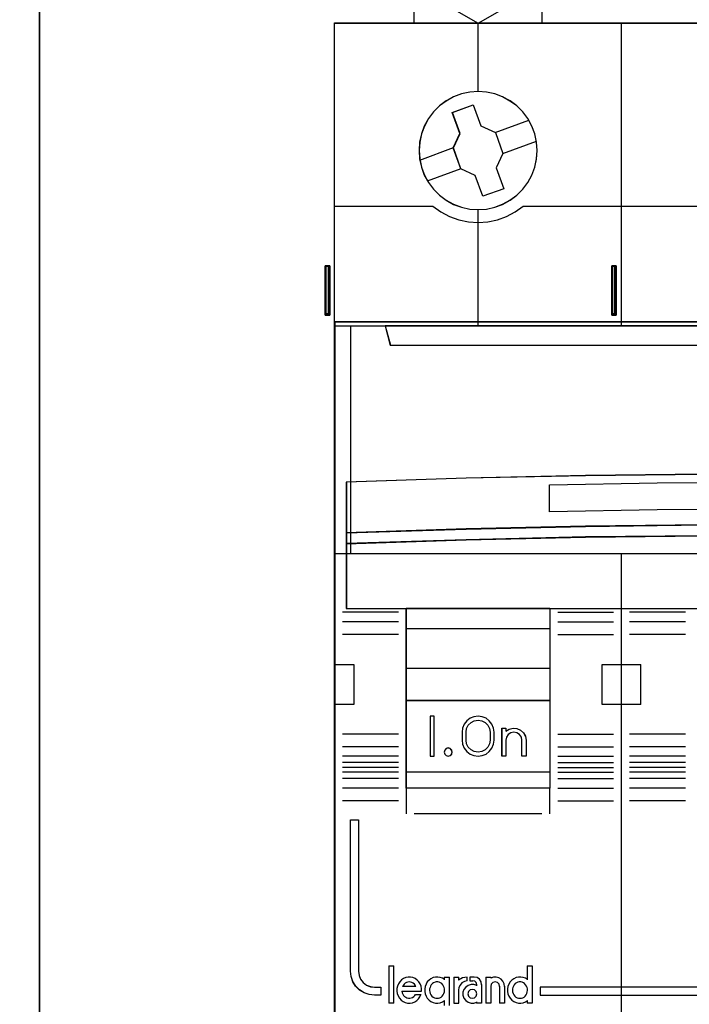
# Model space of a CAD drawing. Extents: x -558982 to 5119495, y -5290134 to 121759.
# Tile 188 of 256: x -468518 to -468098, y 30762 to 31380. Entities that reach past the tile are written whole.
import ezdxf

# ---------------------------------------------------------------- set-up
doc = ezdxf.new("R2010")
doc.units = 0
doc.header["$MEASUREMENT"] = 0
doc.layers.get('0').update_dxf_attribs({"color": 252})
doc.layers.add('45', color=8, linetype='Continuous')
doc.layers.add('50', color=7, linetype='Continuous')

# ---------------------------------------------------------------- blocks, each defined once
blk = doc.blocks.new('*C1027')
at = {"layer": '50', "color": 7}
blk.add_lwpolyline([(265.020137, -206.479664), (13.003722, -206.479664), (13.003722, -187.766109), (13.003722, -100.693328), (13.003722, -92.381723), (13.003722, -85.7623), (12.929043, -83.796381), (12.929043, -79.565923), (12.879257, -78.495866), (12.530755, -76.430407), (12.008003, -75.634086), (6.008797, -75.634086), (6.008797, -75.634086), (6.008797, -67.795296), (3.818216, -66.526159), (3.818216, -4.139345)], dxfattribs=at)
for points in [[(12.998674, -92.344943), (12.998674, -206.479664), (12.998674, -92.344943)], [(12.998674, -187.773222), (265.025185, -187.773222), (265.025185, -100.654798), (12.998674, -100.654798), (12.998674, -187.773222)], [(30.916872, -131.828671), (30.916872, -128.738295), (30.916872, -131.828671)], [(30.916872, -128.738295), (31.025563, -128.738295), (30.916872, -128.738295)], [(30.951998, -131.828671), (30.916872, -131.828671), (30.916872, -128.738295), (30.951998, -128.738295), (31.057375, -128.738295), (31.127627, -128.738295), (31.197879, -128.738295), (31.197879, -131.828671), (31.127627, -131.828671), (31.057375, -131.828671), (30.951998, -131.828671)], [(31.197879, -131.828671), (31.197879, -128.738295), (31.127627, -128.738295), (31.057375, -128.738295), (30.951998, -128.738295), (30.916872, -128.738295), (30.916872, -131.828671), (30.951998, -131.828671), (31.057375, -131.828671), (31.127627, -131.828671), (31.197879, -131.828671)], [(30.943382, -128.738295), (31.099792, -128.738295), (30.943382, -128.738295)], [(31.158114, -131.788949), (31.158114, -128.778017), (31.107745, -128.778017), (31.057375, -128.778017), (30.981822, -128.778017), (30.956637, -128.778017), (30.956637, -131.788949), (30.981822, -131.788949), (31.057375, -131.788949), (31.107745, -131.788949), (31.158114, -131.788949)], [(31.01761, -128.738295), (31.150161, -128.738295), (31.01761, -128.738295)], [(31.06798, -128.738295), (31.197879, -128.738295), (31.06798, -128.738295)], [(31.115698, -128.738295), (31.115698, -131.828671), (31.115698, -128.738295)], [(48.885438, -131.828671), (48.885438, -128.738295), (48.885438, -131.828671)], [(48.885438, -128.738295), (48.991479, -128.738295), (48.885438, -128.738295)], [(48.920564, -131.828671), (48.885438, -131.828671), (48.885438, -128.738295), (48.920564, -128.738295), (49.025942, -128.738295), (49.13132, -128.738295), (49.166446, -128.738295), (49.166446, -131.828671), (49.13132, -131.828671), (49.025942, -131.828671), (48.920564, -131.828671)], [(48.885438, -128.738295), (48.885438, -131.828671), (48.920564, -131.828671), (49.025942, -131.828671), (49.13132, -131.828671), (49.166446, -131.828671), (49.166446, -128.738295), (49.13132, -128.738295), (49.025942, -128.738295), (48.920564, -128.738295), (48.885438, -128.738295)], [(48.909297, -128.738295), (49.065707, -128.738295), (48.909297, -128.738295)], [(48.925204, -128.778017), (48.925204, -131.788949), (48.950388, -131.788949), (49.025942, -131.788949), (49.101496, -131.788949), (49.126681, -131.788949), (49.126681, -128.778017), (49.101496, -128.778017), (49.025942, -128.778017), (48.950388, -128.778017), (48.925204, -128.778017)], [(48.983526, -128.738295), (49.142587, -128.738295), (48.983526, -128.738295)], [(49.060405, -128.738295), (49.166446, -128.738295), (49.060405, -128.738295)], [(49.084264, -128.738295), (49.084264, -131.828671), (49.084264, -128.738295)], [(30.916872, -131.746579), (31.025563, -131.746579), (30.916872, -131.746579)], [(30.943382, -131.746579), (31.099792, -131.746579), (30.943382, -131.746579)], [(31.01761, -131.746579), (31.150161, -131.746579), (31.01761, -131.746579)], [(31.06798, -131.746579), (31.197879, -131.746579), (31.06798, -131.746579)], [(246.510509, -132.244429), (31.516001, -132.244429), (246.510509, -132.244429)], [(31.516001, -132.244429), (31.516001, -178.271705), (31.516001, -132.244429)], [(246.510509, -132.244429), (246.510509, -178.271705), (31.516001, -178.271705), (31.516001, -132.244429), (246.510509, -132.244429)], [(48.885438, -131.746579), (48.991479, -131.746579), (48.885438, -131.746579)], [(48.909297, -131.746579), (49.065707, -131.746579), (48.909297, -131.746579)], [(48.983526, -131.746579), (49.142587, -131.746579), (48.983526, -131.746579)], [(49.060405, -131.746579), (49.166446, -131.746579), (49.060405, -131.746579)]]:
    blk.add_lwpolyline(points, close=True, dxfattribs=at)
blk = doc.blocks.new('*U1028')
at = {"layer": '45', "color": 7}
for points in [[(36.497254, -113.500912), (36.497254, -108.485002), (36.497254, -108.485002), (37.627512, -108.238894), (38.769483, -108.074823), (39.923165, -107.992787), (41.082705, -107.992787), (42.230531, -108.074823), (43.378358, -108.238894), (44.508616, -108.485002), (44.508616, -108.485002), (44.508616, -113.500912), (36.497254, -113.500912)], [(43.514486, -109.589978), (42.518355, -109.425801), (41.510506, -109.314395), (40.502656, -109.285078), (39.500666, -109.314395), (38.492817, -109.425801), (37.496686, -109.589978), (37.496686, -109.589978), (37.496686, -111.765325), (37.496686, -111.765325), (40.502656, -113.500912), (40.502656, -113.500912), (43.514486, -111.765325), (43.514486, -111.765325), (43.514486, -109.589978), (43.514486, -109.589978)], [(49.496757, -113.487672), (67.504568, -113.487672), (67.504568, -113.487672), (85.506533, -113.487672), (85.506533, -113.487672), (85.506533, -196.509427), (85.506533, -196.509427), (67.504568, -196.509427), (67.504568, -196.509427), (49.496757, -196.509427), (49.496757, -196.509427), (31.494793, -196.509427), (31.494793, -196.509427), (31.494793, -113.487672), (31.494793, -113.487672), (49.496757, -113.487672), (49.496757, -113.487672)], [(49.498525, -113.492968), (67.502801, -113.492968), (85.501231, -113.492968), (85.501231, -196.504131), (67.502801, -196.504131), (49.498525, -196.504131), (31.500095, -196.504131), (31.500095, -113.492968), (49.498525, -113.492968)], [(44.209051, -121.49989), (44.17392, -120.967147), (44.062669, -120.451966), (43.869445, -119.960202), (43.623523, -119.491856), (43.307338, -119.070345), (42.9326, -118.695668), (42.505165, -118.385388), (42.042597, -118.127798), (41.544898, -117.940459), (41.029634, -117.829227), (40.502658, -117.788247), (39.981538, -117.829227), (39.454563, -117.940459), (38.96272, -118.127798), (38.500152, -118.385388), (38.078572, -118.695668), (37.703834, -119.070345), (37.387649, -119.491856), (37.130017, -119.960202), (36.948503, -120.451966), (36.837252, -120.967147), (36.802121, -121.49989), (36.837252, -122.02678), (36.948503, -122.541961), (37.130017, -123.039579), (37.387649, -123.50207), (37.703834, -123.929436), (38.078572, -124.304113), (38.500152, -124.620247), (38.96272, -124.871983), (39.454563, -125.059321), (39.981538, -125.170554), (40.502658, -125.20568), (41.029634, -125.170554), (41.544898, -125.059321), (42.042597, -124.871983), (42.505165, -124.620247), (42.9326, -124.304113), (43.307338, -123.929436), (43.623523, -123.50207), (43.869445, -123.039579), (44.062669, -122.541961), (44.17392, -122.02678), (44.209051, -121.49989)], [(44.203749, -121.499886), (44.168668, -120.967903), (44.057577, -120.453458), (43.864629, -119.962397), (43.619059, -119.49472), (43.303327, -119.07381), (42.929125, -118.699668), (42.502302, -118.389832), (42.040397, -118.132609), (41.543411, -117.945538), (41.028883, -117.834465), (40.502663, -117.793543), (39.982289, -117.834465), (39.456068, -117.945538), (38.964928, -118.132609), (38.503023, -118.389832), (38.082047, -118.699668), (37.707845, -119.07381), (37.392113, -119.49472), (37.134849, -119.962397), (36.953595, -120.453458), (36.842504, -120.967903), (36.807423, -121.499886), (36.842504, -122.026023), (36.953595, -122.540468), (37.134849, -123.037376), (37.392113, -123.499207), (37.707845, -123.925963), (38.082047, -124.300104), (38.503023, -124.615787), (38.964928, -124.867163), (39.456068, -125.054234), (39.982289, -125.165308), (40.502663, -125.200383), (41.028883, -125.165308), (41.543411, -125.054234), (42.040397, -124.867163), (42.502302, -124.615787), (42.929125, -124.300104), (43.303327, -123.925963), (43.619059, -123.499207), (43.864629, -123.037376), (44.057577, -122.540468), (44.168668, -122.026023), (44.203749, -121.499886)], [(38.883166, -119.099318), (40.197761, -118.625058), (40.197761, -118.625058), (40.678997, -119.942446), (40.678997, -119.942446), (41.58865, -120.358155), (41.58865, -120.358155), (42.064017, -121.675542), (42.064017, -121.675542), (41.641468, -122.577221), (41.641468, -122.577221), (42.122704, -123.894609), (42.122704, -123.894609), (40.80224, -124.368868), (40.80224, -124.368868), (40.326873, -123.057336), (40.326873, -123.057336), (39.423089, -122.635772), (39.423089, -122.635772), (38.947722, -121.318384), (38.947722, -121.318384), (39.364402, -120.42256), (39.364402, -120.42256), (38.883166, -119.099318), (38.883166, -119.099318)], [(31.494793, -132.496002), (85.506533, -132.496002), (85.506533, -146.803888), (31.494793, -146.803888), (31.494793, -132.496002)], [(31.500095, -132.501298), (85.501231, -132.501298), (85.501231, -146.798592), (31.500095, -146.798592), (31.500095, -132.501298)], [(34.678659, -132.496002), (34.994397, -133.708849), (34.994397, -133.708849), (82.004277, -133.708849), (82.004277, -133.708849), (82.320015, -132.496002), (34.678659, -132.496002)], [(34.683961, -132.501298), (34.999629, -133.703553), (81.999045, -133.703553), (82.314713, -132.501298), (34.683961, -132.501298)], [(84.764249, -142.310227), (77.257026, -142.063836), (69.75565, -141.899576), (62.248427, -141.817445), (54.752898, -141.817445), (47.245675, -141.899576), (39.750146, -142.063836), (32.237076, -142.310227), (32.237076, -145.495708), (39.750146, -145.249317), (47.245675, -145.085057), (54.752898, -144.99706), (62.248427, -144.99706), (69.75565, -145.085057), (77.257026, -145.249317), (84.764249, -145.495708), (84.764249, -142.310227)], [(84.764249, -145.487435), (77.257026, -145.238984), (69.75565, -145.07335), (62.248427, -144.984618), (54.752898, -144.984618), (47.245675, -145.07335), (39.750146, -145.238984), (32.237076, -145.487435), (32.237076, -146.173631), (39.750146, -145.931096), (47.245675, -145.759547), (54.752898, -145.67673), (62.248427, -145.67673), (69.75565, -145.759547), (77.257026, -145.931096), (84.764249, -146.173631), (84.764249, -145.487435)], [(84.758947, -145.488251), (77.25324, -145.242014), (69.753378, -145.077856), (62.247671, -144.989914), (54.753655, -144.989914), (47.247947, -145.077856), (39.753931, -145.242014), (32.242378, -145.488251), (32.242378, -146.168335), (39.753931, -145.927961), (47.247947, -145.75794), (54.753655, -145.675861), (62.247671, -145.675861), (69.753378, -145.75794), (77.25324, -145.927961), (84.758947, -146.168335), (84.758947, -145.488251)], [(84.758947, -145.488251), (77.25324, -145.242014), (69.753378, -145.077856), (62.247671, -144.989914), (54.753655, -144.989914), (47.247947, -145.077856), (39.753931, -145.242014), (32.242378, -145.488251), (32.242378, -146.168335), (39.753931, -145.927961), (47.247947, -145.75794), (54.753655, -145.675861), (62.247671, -145.675861), (69.753378, -145.75794), (77.25324, -145.927961), (84.758947, -146.168335), (84.758947, -145.488251)], [(84.764249, -146.16035), (77.257026, -145.919957), (69.75565, -145.749923), (62.248427, -145.667837), (54.752898, -145.667837), (47.245675, -145.749923), (39.750146, -145.919957), (32.237076, -146.16035), (32.237076, -150.24117), (84.764249, -150.24117), (84.764249, -146.16035)], [(35.996213, -150.22793), (45.004355, -150.22793), (45.004355, -161.511643), (35.996213, -161.511643), (35.996213, -150.22793)], [(36.001515, -150.233226), (44.999053, -150.233226), (44.999053, -161.506347), (36.001515, -161.506347), (36.001515, -150.233226)], [(36.001515, -150.233226), (44.999053, -150.233226), (44.999053, -161.506347), (36.001515, -161.506347), (36.001515, -150.233226)], [(35.996213, -151.493739), (45.004355, -151.493739), (45.004355, -154.00947), (35.996213, -154.00947), (35.996213, -151.493739)], [(36.001515, -151.499036), (44.999053, -151.499036), (44.999053, -154.004174), (36.001515, -154.004174), (36.001515, -151.499036)], [(36.001515, -151.499036), (44.999053, -151.499036), (44.999053, -154.004174), (36.001515, -154.004174), (36.001515, -151.499036)], [(35.996213, -156.000869), (45.004355, -156.000869), (45.004355, -160.507999), (35.996213, -160.507999), (35.996213, -156.000869)], [(37.751183, -156.999217), (37.501988, -156.999217), (37.501988, -159.501707), (37.751183, -159.501707), (37.751183, -156.999217)], [(32.504829, -163.503042), (33.007948, -163.503042), (33.007948, -173.00123), (33.04305, -173.264257), (33.136653, -173.503904), (33.29461, -173.714325), (33.505218, -173.872141), (33.745077, -173.971507), (34.008338, -174.006577), (34.400303, -174.006577), (34.400303, -174.503405), (34.008338, -174.503405), (33.669024, -174.468335), (33.353112, -174.357279), (33.066451, -174.181928), (32.826591, -173.942281), (32.651084, -173.655875), (32.53993, -173.340242), (32.504829, -173.00123), (32.504829, -163.503042)], [(37.930435, -174.702015), (38.019219, -174.696092), (38.108003, -174.666472), (38.184949, -174.625005), (38.255976, -174.559843), (38.315166, -174.488756), (38.356598, -174.399898), (38.386193, -174.305116), (38.398031, -174.216258), (38.398031, -174.115553), (38.380274, -174.020771), (38.332922, -173.937836), (38.285571, -173.854902), (38.220463, -173.783816), (38.143517, -173.736425), (38.060652, -173.700882), (37.971868, -173.677186), (37.883084, -173.677186), (37.800219, -173.700882), (37.711435, -173.736425), (37.634489, -173.783816), (37.569381, -173.854902), (37.522029, -173.937836), (37.486516, -174.020771), (37.46284, -174.115553), (37.456921, -174.216258), (37.468759, -174.305116), (37.498354, -174.399898), (37.539786, -174.488756), (37.604894, -174.559843), (37.675921, -174.625005), (37.758786, -174.666472), (37.841651, -174.696092), (37.930435, -174.702015)], [(40.415452, -174.420971), (40.379535, -174.283439), (40.27777, -174.181785), (40.140088, -174.145907), (40.002407, -174.181785), (39.894656, -174.283439), (39.858739, -174.420971), (39.894656, -174.564483), (40.002407, -174.666137), (40.140088, -174.702015), (40.27777, -174.666137), (40.379535, -174.564483), (40.415452, -174.420971)], [(43.127755, -174.702015), (43.216789, -174.696092), (43.305823, -174.666472), (43.382986, -174.625005), (43.454213, -174.559843), (43.513569, -174.488756), (43.555118, -174.399898), (43.584796, -174.305116), (43.596667, -174.216258), (43.596667, -174.115553), (43.57886, -174.020771), (43.531376, -173.937836), (43.483891, -173.854902), (43.418599, -173.783816), (43.347372, -173.736425), (43.264274, -173.700882), (43.17524, -173.677186), (43.08027, -173.677186), (42.997172, -173.700882), (42.908138, -173.736425), (42.83691, -173.783816), (42.765683, -173.854902), (42.718198, -173.937836), (42.682585, -174.020771), (42.658842, -174.115553), (42.652907, -174.216258), (42.664778, -174.305116), (42.694456, -174.399898), (42.747876, -174.488756), (42.801297, -174.559843), (42.872524, -174.625005), (42.955622, -174.666472), (43.038721, -174.696092), (43.127755, -174.702015)], [(44.399924, -174.005555), (44.399924, -174.503405), (84.496497, -174.503405), (84.496497, -174.005555), (44.399924, -174.005555)]]:
    blk.add_lwpolyline(points, close=True, dxfattribs=at)
for points in [[(40.494982, -113.487672), (40.494982, -117.801488)], [(49.49252, -132.509243), (49.49252, -113.487672)], [(41.576595, -120.367533), (43.684151, -119.594277)], [(42.051127, -121.681009), (44.156031, -120.902456)], [(36.841886, -122.09147), (38.960045, -121.312918)], [(37.321719, -123.39965), (39.434577, -122.626394)], [(40.494982, -125.192439), (40.494982, -132.509243)], [(72.004923, -142.490072), (65.255854, -142.381619), (58.506784, -142.349721), (51.746018, -142.381619), (44.9911, -142.490072)], [(49.49252, -196.509427), (49.49252, -146.790647)], [(31.494793, -153.744656), (32.711608, -153.744656)], [(32.698353, -153.744656), (32.698353, -156.260387)], [(48.294262, -156.260387), (48.294262, -153.744656)], [(48.294262, -153.744656), (49.505775, -153.744656)], [(49.49252, -153.744656), (50.709335, -153.744656)], [(50.69608, -153.744656), (50.69608, -156.260387)], [(31.494793, -156.244498), (32.711608, -156.244498)], [(48.294262, -156.244498), (49.505775, -156.244498)], [(49.49252, -156.244498), (50.709335, -156.244498)], [(53.508805, -159.90952), (49.993562, -159.90952)], [(35.996213, -161.498402), (35.996213, -163.124359)], [(44.9911, -161.498402), (44.9911, -163.124359)], [(34.896042, -172.673542), (34.896042, -175.011848)], [(34.896042, -172.673542), (35.219466, -172.673542)], [(35.206211, -172.673542), (35.206211, -175.011848)], [(43.583412, -172.673542), (43.583412, -173.544779)], [(43.583412, -172.673542), (43.904185, -172.673542)], [(43.89093, -172.673542), (43.89093, -175.011848)], [(36.961182, -174.263279), (36.961182, -174.110029), (36.931709, -173.950884), (36.878659, -173.803528), (36.790241, -173.667961), (36.684141, -173.55597), (36.554462, -173.467556), (36.412994, -173.40272), (36.271527, -173.373248), (36.11827, -173.367354), (35.965013, -173.396825), (35.823546, -173.461662), (35.693867, -173.544181), (35.587766, -173.662066), (35.505243, -173.785845), (35.440404, -173.939096), (35.405037, -174.092346), (35.405037, -174.25149), (35.434509, -174.404741), (35.481665, -174.557991), (35.570083, -174.693559), (35.670289, -174.811443), (35.794073, -174.905751), (35.929646, -174.970588), (36.082903, -175.005953), (36.23616, -175.011848), (36.383522, -174.982376), (36.52499, -174.923434), (36.654668, -174.846809), (36.772558, -174.734818), (36.855081, -174.605145), (36.91992, -174.463683)], [(38.398031, -173.532393), (38.268118, -173.443979), (38.126396, -173.396825), (37.978769, -173.367354), (37.831141, -173.373248), (37.689419, -173.408614), (37.541791, -173.473451), (37.423689, -173.561864), (37.317397, -173.673855), (37.240631, -173.809422), (37.18158, -173.956778), (37.152055, -174.110029), (37.152055, -174.269173), (37.18158, -174.422423), (37.240631, -174.569779), (37.317397, -174.705347), (37.423689, -174.817338), (37.541791, -174.905751), (37.689419, -174.970588), (37.831141, -175.005953), (37.978769, -175.011848), (38.126396, -174.982376), (38.268118, -174.923434), (38.398031, -174.846809)], [(38.384776, -173.367354), (38.384776, -173.544779)], [(38.384776, -173.367354), (38.708199, -173.367354)], [(38.694944, -173.367354), (38.694944, -175.162791)], [(38.970649, -173.367354), (38.970649, -175.011848)], [(38.970649, -173.367354), (39.294073, -173.367354)], [(39.80837, -173.367354), (39.526609, -173.411225), (39.280818, -173.555372)], [(39.280818, -173.367354), (39.280818, -173.555372)], [(39.80837, -173.60039), (39.646507, -173.648324), (39.49064, -173.7382), (39.376736, -173.870019), (39.304798, -174.025804), (39.280818, -174.193573)], [(39.795115, -173.367354), (39.795115, -173.613631)], [(39.988639, -173.367354), (39.988639, -173.613631)], [(40.264344, -173.367354), (39.988639, -173.367354)], [(39.988639, -173.60039), (40.182162, -173.60039)], [(40.415452, -173.849315), (40.384634, -173.71863), (40.298343, -173.631506), (40.168907, -173.60039)], [(40.72562, -173.849315), (40.68958, -173.66858), (40.587465, -173.505918), (40.437297, -173.403501), (40.251089, -173.367354)], [(40.98807, -173.367354), (40.98807, -175.011848)], [(40.98807, -173.367354), (41.308843, -173.367354)], [(42.162469, -173.960537), (42.138719, -173.792768), (42.061531, -173.636983), (41.948718, -173.505164), (41.800279, -173.409296), (41.634028, -173.367354), (41.461839, -173.373346), (41.295588, -173.433263)], [(41.295588, -173.367354), (41.295588, -173.446798)], [(43.596667, -173.532393), (43.472396, -173.443979), (43.324455, -173.396825), (43.182431, -173.367354), (43.028572, -173.373248), (42.886548, -173.408614), (42.738606, -173.473451), (42.620253, -173.561864), (42.513735, -173.673855), (42.436805, -173.809422), (42.377628, -173.956778), (42.34804, -174.110029), (42.34804, -174.269173), (42.377628, -174.422423), (42.436805, -174.569779), (42.513735, -174.705347), (42.620253, -174.817338), (42.738606, -174.905751), (42.886548, -174.970588), (43.028572, -175.005953), (43.182431, -175.011848), (43.324455, -174.982376), (43.472396, -174.923434), (43.596667, -174.846809)], [(35.715205, -174.257128), (36.961182, -174.257128)], [(35.715205, -174.257128), (35.738956, -174.35332), (35.780518, -174.437488), (35.828019, -174.521656), (35.893332, -174.587788), (35.964582, -174.641896), (36.04177, -174.677968), (36.130833, -174.702015), (36.213959, -174.702015), (36.30896, -174.68398), (36.386148, -174.647908), (36.469273, -174.599812), (36.528649, -174.53368), (36.582087, -174.461536)], [(36.605946, -173.960537), (36.558302, -173.88046), (36.504703, -173.812702), (36.433238, -173.751104), (36.349862, -173.714145), (36.272441, -173.689506), (36.189065, -173.677186), (36.099733, -173.689506), (36.016357, -173.714145), (35.932981, -173.751104), (35.873426, -173.812702), (35.813872, -173.88046), (35.760273, -173.960537)], [(35.760273, -173.947296), (36.605946, -173.947296)], [(38.970649, -175.011848), (39.294073, -175.011848), (39.294073, -174.180332)], [(40.415452, -173.900517), (40.243136, -173.841371), (40.058936, -173.841371), (39.880678, -173.900517), (39.726188, -174.00698), (39.613292, -174.154846), (39.553872, -174.32637), (39.553872, -174.509723), (39.613292, -174.693076), (39.726188, -174.840942), (39.880678, -174.947405), (40.058936, -175.006551), (40.243136, -175.006551), (40.415452, -174.94149)], [(40.402197, -173.836075), (40.402197, -173.912871)], [(40.712365, -173.836075), (40.712365, -175.011848)], [(41.854952, -173.960537), (41.818864, -173.818862), (41.716614, -173.714145), (41.572263, -173.677186), (41.433925, -173.714145), (41.331676, -173.818862), (41.295588, -173.960537)], [(41.295588, -173.947296), (41.295588, -175.011848)], [(41.839046, -173.947296), (41.839046, -175.011848)], [(42.149214, -173.947296), (42.149214, -175.011848)], [(36.568832, -174.455739), (36.921416, -174.455739)], [(38.384776, -174.834422), (38.384776, -175.162791)], [(43.583412, -174.834422), (43.583412, -175.011848)], [(34.896042, -174.998607), (35.219466, -174.998607)], [(40.402197, -174.927107), (40.402197, -175.011848)], [(40.402197, -174.998607), (40.72562, -174.998607)], [(40.98807, -174.998607), (41.308843, -174.998607)], [(41.839046, -174.998607), (42.162469, -174.998607)], [(43.583412, -174.998607), (43.904185, -174.998607)]]:
    blk.add_lwpolyline(points, dxfattribs=at)
at = {"layer": '45', "color": 251}
for points in [[(38.888468, -119.103739), (40.19876, -118.630355), (40.678421, -119.945313), (41.585096, -120.360255), (42.058907, -121.675213), (41.637742, -122.575229), (42.117402, -123.890187), (40.80126, -124.363572), (40.32745, -123.054458), (39.426624, -122.633672), (38.952813, -121.318713), (39.368129, -120.424542), (38.888468, -119.103739)], [(84.758947, -146.164506), (77.25324, -145.924669), (69.753378, -145.755029), (62.247671, -145.673133), (54.753655, -145.673133), (47.247947, -145.755029), (39.753931, -145.924669), (32.242378, -146.164506), (32.242378, -150.235874), (84.758947, -150.235874), (84.758947, -146.164506)], [(84.758947, -146.164506), (77.25324, -145.924669), (69.753378, -145.755029), (62.247671, -145.673133), (54.753655, -145.673133), (47.247947, -145.755029), (39.753931, -145.924669), (32.242378, -146.164506), (32.242378, -150.235874), (84.758947, -150.235874), (84.758947, -146.164506)], [(36.001515, -156.006166), (44.999053, -156.006166), (44.999053, -160.502703), (36.001515, -160.502703), (36.001515, -156.006166)]]:
    blk.add_lwpolyline(points, close=True, dxfattribs=at)
for points in [[(31.494793, -124.993829), (37.679606, -124.993829)], [(37.666351, -124.993829), (38.170372, -125.342856), (38.715418, -125.632727), (39.295629, -125.839777), (39.893421, -125.964007), (40.502935, -126.005417), (41.11831, -125.964007), (41.716102, -125.839777), (42.290452, -125.632727), (42.835498, -125.342856), (43.339519, -124.993829)], [(43.326264, -124.993829), (55.677334, -124.993829)], [(44.9911, -144.163695), (44.9911, -142.476832)], [(72.004923, -144.163695), (65.255854, -144.053196), (58.506784, -144.020696), (51.746018, -144.053196), (44.9911, -144.163695)], [(35.511077, -150.476855), (31.990532, -150.476855)], [(45.494793, -150.476855), (49.002083, -150.476855)], [(53.508805, -150.476855), (49.993562, -150.476855)], [(35.511077, -151.08063), (31.990532, -151.08063)], [(45.494793, -151.08063), (49.002083, -151.08063)], [(53.508805, -151.08063), (49.993562, -151.08063)], [(35.511077, -151.880368), (31.990532, -151.880368)], [(45.494793, -151.880368), (49.002083, -151.880368)], [(53.508805, -151.880368), (49.993562, -151.880368)], [(35.511077, -158.116731), (31.990532, -158.116731)], [(45.494793, -158.116731), (49.002083, -158.116731)], [(53.508805, -158.116731), (49.993562, -158.116731)], [(35.511077, -158.911172), (31.990532, -158.911172)], [(45.494793, -158.911172), (49.002083, -158.911172)], [(53.508805, -158.911172), (49.993562, -158.911172)], [(35.511077, -159.512299), (31.990532, -159.512299)], [(35.511077, -159.90952), (31.990532, -159.90952)], [(45.494793, -159.512299), (49.002083, -159.512299)], [(45.494793, -159.90952), (49.002083, -159.90952)], [(53.508805, -159.512299), (49.993562, -159.512299)], [(35.511077, -160.214056), (31.990532, -160.214056)], [(35.511077, -160.510647), (31.990532, -160.510647)], [(45.494793, -160.214056), (49.002083, -160.214056)], [(45.494793, -160.510647), (49.002083, -160.510647)], [(53.508805, -160.214056), (49.993562, -160.214056)], [(53.508805, -160.510647), (49.993562, -160.510647)], [(35.511077, -160.915812), (31.990532, -160.915812)], [(45.494793, -160.915812), (49.002083, -160.915812)], [(53.508805, -160.915812), (49.993562, -160.915812)], [(35.511077, -161.511643), (31.990532, -161.511643)], [(45.494793, -161.511643), (49.002083, -161.511643)], [(53.508805, -161.511643), (49.993562, -161.511643)], [(35.511077, -162.306084), (31.990532, -162.306084)], [(45.494793, -162.306084), (49.002083, -162.306084)], [(53.508805, -162.306084), (49.993562, -162.306084)], [(36.497254, -163.111118), (44.508616, -163.111118)]]:
    blk.add_lwpolyline(points, dxfattribs=at)
at = {"layer": '45', "color": 4}
blk.add_lwpolyline([(32.499527, -132.496002), (32.499527, -146.803888)], dxfattribs=at)
blk.add_lwpolyline([(84.758947, -142.314104), (77.25324, -142.068423), (69.753378, -141.904635), (62.247671, -141.822742), (54.753655, -141.822742), (47.247947, -141.904635), (39.753931, -142.068423), (32.242378, -142.314104), (32.242378, -145.490412), (39.753931, -145.244731), (47.247947, -145.080943), (54.753655, -144.9932), (62.247671, -144.9932), (69.753378, -145.080943), (77.25324, -145.244731), (84.758947, -145.490412), (84.758947, -142.314104)], close=True, dxfattribs=at)
blk.add_lwpolyline([(84.758947, -142.314104), (77.25324, -142.068423), (69.753378, -141.904635), (62.247671, -141.822742), (54.753655, -141.822742), (47.247947, -141.904635), (39.753931, -142.068423), (32.242378, -142.314104), (32.242378, -145.490412), (39.753931, -145.244731), (47.247947, -145.080943), (54.753655, -144.9932), (62.247671, -144.9932), (69.753378, -145.080943), (77.25324, -145.244731), (84.758947, -145.490412), (84.758947, -142.314104)], close=True, dxfattribs=at)
at = {"layer": '45', "color": 255}
for points in [[(37.756486, -156.993921), (37.496686, -156.993921), (37.496686, -156.993921), (37.496686, -159.507003), (37.496686, -159.507003), (37.756486, -159.507003), (37.756486, -159.507003), (37.756486, -156.993921), (37.756486, -156.993921)], [(41.507669, -157.997979), (41.472369, -157.745497), (41.372351, -157.493014), (41.207616, -157.293377), (41.007581, -157.12897), (40.766362, -157.029151), (40.50161, -156.993921), (40.24274, -157.029151), (39.995638, -157.12897), (39.78972, -157.293377), (39.624985, -157.493014), (39.53085, -157.745497), (39.49555, -157.997979), (39.49555, -157.997979), (39.49555, -158.502945), (39.49555, -158.502945), (39.53085, -158.761299), (39.624985, -159.002038), (39.78972, -159.21929), (39.995638, -159.371954), (40.24274, -159.471773), (40.50161, -159.507003), (40.766362, -159.471773), (41.007581, -159.371954), (41.207616, -159.21929), (41.372351, -159.002038), (41.472369, -158.761299), (41.507669, -158.502945), (41.507669, -158.502945), (41.507669, -157.997979), (41.507669, -157.997979)], [(39.747396, -158.504463), (39.747396, -157.998522), (39.747396, -157.998522), (39.782798, -157.763201), (39.889004, -157.557295), (40.060113, -157.386687), (40.266624, -157.280792), (40.502636, -157.245494), (40.738648, -157.280792), (40.951059, -157.386687), (41.116268, -157.557295), (41.222474, -157.763201), (41.263776, -157.998522), (41.263776, -157.998522), (41.263776, -158.504463), (41.263776, -158.504463), (41.222474, -158.739785), (41.116268, -158.951574), (40.951059, -159.116299), (40.738648, -159.222193), (40.502636, -159.263375), (40.266624, -159.222193), (40.060113, -159.116299), (39.889004, -158.951574), (39.782798, -158.739785), (39.747396, -158.504463), (39.747396, -158.504463)], [(42.245919, -157.74864), (42.245919, -157.936826), (42.245919, -157.936826), (42.458331, -157.807448), (42.700243, -157.74864), (42.942156, -157.772163), (43.172268, -157.866256), (43.349277, -158.0368), (43.473184, -158.260271), (43.514486, -158.501384), (43.514486, -158.501384), (43.514486, -159.507003), (43.514486, -159.507003), (43.254872, -159.507003), (43.254872, -159.507003), (43.254872, -158.501384), (43.254872, -158.501384), (43.21947, -158.307317), (43.107365, -158.142654), (42.942156, -158.0368), (42.753346, -157.995634), (42.558636, -158.0368), (42.393427, -158.142654), (42.287222, -158.307317), (42.245919, -158.501384), (42.245919, -158.501384), (42.245919, -159.507003), (42.245919, -159.507003), (41.998106, -159.507003), (41.998106, -159.507003), (41.998106, -157.74864), (41.998106, -157.74864), (42.245919, -157.74864), (42.245919, -157.74864)], [(42.249488, -157.753936), (42.249488, -157.940989), (42.460414, -157.81239), (42.700635, -157.753936), (42.940856, -157.777318), (43.169359, -157.870844), (43.345131, -158.04036), (43.468171, -158.262485), (43.509184, -158.502146), (43.509184, -159.501707), (43.251386, -159.501707), (43.251386, -158.502146), (43.216231, -158.309248), (43.10491, -158.145577), (42.940856, -158.04036), (42.753367, -157.999442), (42.560018, -158.04036), (42.395965, -158.145577), (42.290502, -158.309248), (42.249488, -158.502146), (42.249488, -159.501707), (42.003408, -159.501707), (42.003408, -157.753936), (42.249488, -157.753936)], [(38.883166, -159.256108), (38.847237, -159.124686), (38.757414, -159.029107), (38.625675, -158.993265), (38.499923, -159.029107), (38.410101, -159.124686), (38.374172, -159.256108), (38.410101, -159.375582), (38.499923, -159.471161), (38.625675, -159.507003), (38.757414, -159.471161), (38.847237, -159.375582), (38.883166, -159.256108)], [(38.877864, -159.255984), (38.842684, -159.127273), (38.754732, -159.033664), (38.625737, -158.998561), (38.502605, -159.033664), (38.414654, -159.127273), (38.379474, -159.255984), (38.414654, -159.372995), (38.502605, -159.466604), (38.625737, -159.501707), (38.754732, -159.466604), (38.842684, -159.372995), (38.877864, -159.255984)]]:
    blk.add_lwpolyline(points, close=True, dxfattribs=at)
at = {"layer": '45', "color": 1}
for points in [[(32.499527, -163.497746), (33.005461, -163.497746), (33.005461, -163.497746), (33.005461, -173.00508), (33.005461, -173.00508), (33.040759, -173.26836), (33.134886, -173.508237), (33.293726, -173.718861), (33.505512, -173.876829), (33.746714, -173.976291), (34.011447, -174.011395), (34.011447, -174.011395), (34.405605, -174.011395), (34.405605, -174.011395), (34.405605, -174.508701), (34.405605, -174.508701), (34.011447, -174.508701), (34.011447, -174.508701), (33.670235, -174.473597), (33.352556, -174.362435), (33.064291, -174.186915), (32.823089, -173.947037), (32.646601, -173.660355), (32.534824, -173.344419), (32.499527, -173.00508), (32.499527, -173.00508), (32.499527, -163.497746), (32.499527, -163.497746)], [(44.394622, -173.997611), (44.394622, -174.508701), (44.394622, -174.508701), (84.501799, -174.508701), (84.501799, -174.508701), (84.501799, -173.997611), (84.501799, -173.997611), (44.394622, -173.997611), (44.394622, -173.997611)]]:
    blk.add_lwpolyline(points, close=True, dxfattribs=at)

msp = doc.modelspace()

# ---------------------------------------------------------------- block references
at = {"xscale": 10, "yscale": 10, "zscale": 10}
for name in ['*C1027', '*U1028']:
    msp.add_blockref(name, (-468635.22, 32512.67), dxfattribs=at)

doc.saveas('drawing.dxf')
